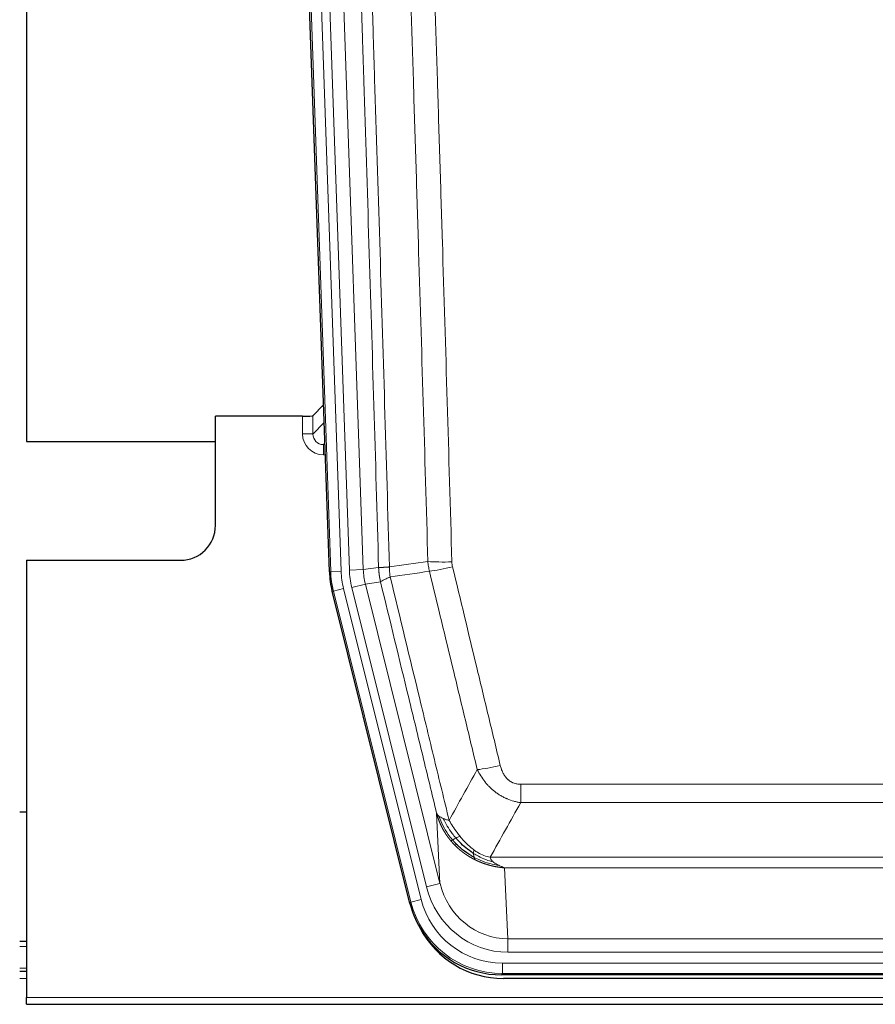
# Model space of a CAD drawing. Header units: inches. Extents: x 0 to 20790, y -12 to 14700.
# Tile 16 of 256: x 3701 to 3946, y 4053 to 4334. Entities that reach past the tile are written whole.
import ezdxf

# ---------------------------------------------------------------- set-up
doc = ezdxf.new("R2010")
doc.units = ezdxf.units.IN
doc.layers.add('1', color=7, linetype='Continuous', true_color=0xffffff)

msp = doc.modelspace()

# ---------------------------------------------------------------- linework, layer by layer
at = {"layer": '1', "color": 2, "linetype": 'Continuous', "lineweight": 25}
for p, q in [((3702.914, 4637.241), (3702.914, 4213.731)), ((3789.51, 4176.466), (3776.393, 4552.111)), ((3787.843, 4224.203), (3784.816, 4221.068)), ((3781.817, 4220.967), (3756.915, 4220.967)), ((3756.915, 4189.731), (3756.915, 4220.967)), ((3702.914, 4213.731), (3756.914, 4213.731)), ((3702.915, 4179.731), (3746.915, 4179.731)), ((3702.915, 4179.731), (3702.915, 4054.701)), ((3812.549, 4081.626), (3790.295, 4170.884)), ((3702.976, 4107.731), (3700.941, 4107.731)), ((3702.907, 4070.731), (3700.923, 4070.731)), ((3702.907, 4062.132), (3700.923, 4062.132)), ((4055.118, 4061.186), (3838.711, 4061.186)), ((4054.526, 4060.144), (3839.303, 4060.144)), ((3702.915, 4052.754), (3702.915, 4054.701)), ((3702.915, 4052.754), (4190.915, 4052.754))]:
    msp.add_line(p, q, dxfattribs=at)
at = {"layer": '1', "color": 110, "linetype": 'Continuous', "lineweight": 13}
for p, q in [((3789.884, 4176.518), (3776.773, 4551.961)), ((3779.767, 4552.066), (3792.878, 4176.623)), ((3782.159, 4551.124), (3795.225, 4176.953)), ((3786.151, 4551.263), (3799.217, 4177.092)), ((3784.816, 4221.068), (3784.805, 4215.837)), ((3781.807, 4215.919), (3781.817, 4220.967)), ((3784.805, 4215.837), (3788.019, 4219.165)), ((3788.225, 4213.272), (3787.798, 4212.83)), ((3787.798, 4212.83), (3788.241, 4212.83)), ((3787.798, 4212.83), (3787.798, 4209.91)), ((3787.798, 4209.91), (3788.343, 4209.91)), ((3789.51, 4176.466), (3789.884, 4176.518)), ((3792.878, 4176.623), (3789.884, 4176.518)), ((3795.225, 4176.953), (3799.217, 4177.092)), ((3799.217, 4177.092), (3803.594, 4177.707)), ((3804.15, 4173.569), (3799.798, 4172.957)), ((3790.668, 4170.936), (3790.295, 4170.884)), ((3793.575, 4171.661), (3790.668, 4170.936)), ((3812.842, 4082.002), (3790.668, 4170.936)), ((3793.575, 4171.661), (3815.749, 4082.726)), ((3795.923, 4171.991), (3799.798, 4172.957)), ((3817.275, 4086.353), (3795.923, 4171.991)), ((3799.798, 4172.957), (3821.15, 4087.319)), ((3844.243, 4115.674), (4049.586, 4115.674)), ((3844.243, 4110.433), (3844.243, 4115.674)), ((4049.586, 4110.433), (3844.243, 4110.433)), ((3821.15, 4087.319), (3820.193, 4107.375)), ((3835.512, 4094.814), (4058.317, 4094.814)), ((3839.625, 4091.784), (3840.593, 4071.505)), ((4054.205, 4091.784), (3839.625, 4091.784)), ((3817.275, 4086.353), (3821.15, 4087.319)), ((3812.549, 4081.626), (3812.842, 4082.002)), ((3815.749, 4082.726), (3812.842, 4082.002)), ((3702.907, 4069.276), (3700.923, 4069.276)), ((3840.593, 4071.505), (4053.236, 4071.505)), ((3840.593, 4067.641), (3840.593, 4071.505)), ((4053.236, 4067.641), (3840.593, 4067.641)), ((3839.004, 4061.561), (3839.004, 4064.557)), ((3839.004, 4064.557), (4054.825, 4064.557)), ((3702.907, 4063.102), (3700.923, 4063.102)), ((3839.004, 4061.561), (3838.711, 4061.186)), ((4054.825, 4061.561), (3839.004, 4061.561)), ((3702.907, 4060.132), (3700.923, 4060.132)), ((3702.915, 4054.701), (4190.915, 4054.701))]:
    msp.add_line(p, q, dxfattribs=at)
at = {"layer": '1', "color": 2, "linetype": 'Continuous', "lineweight": 25}
msp.add_arc((3746.915, 4189.731), 10, 270, 0, dxfattribs=at)
for centre, major_axis, ratio, start_param, end_param in [((3781.818, 4221.071), (-3, 0), 0.0349646, 1.5706703, 3.1078402), ((3816.531, 4177.417, 0), (26.774, 3.763), 0.9986144, 3.0370169, 3.2461684), ((3838.769, 4088.223, 0), (16.66, 21.323), 0.9977958, 2.4794378, 2.7643876), ((3839.329, 4087.16, 0), (16.639, 21.297), 0.9990195, 2.7203481, 3.8043419), ((3838.769, 4088.223, 0), (16.66, 21.323), 0.9977958, 2.7643876, 3.8037475)]:
    msp.add_ellipse(centre, major_axis=major_axis, ratio=ratio, start_param=start_param, end_param=end_param, dxfattribs=at)
at = {"layer": '1', "color": 110, "linetype": 'Continuous', "lineweight": 13}
for centre, major_axis, ratio, start_param, end_param in [((3787.81, 4215.919), (-3.237, -5.067), 0.9977321, 5.2798208, 6.8506171), ((3781.807, 4215.841), (-3, 0.006), 0.0261769, 3.175273, 4.7124429), ((3787.81, 4215.841), (-1.726, -2.474), 0.9943829, 5.3201387, 6.890935), ((3824.548, 4180.412), (-9.996, -0.288), 0.1133347, 0.8101184, 1.5675278), ((3816.896, 4177.469), (-26.766, -3.762), 0.9989218, 6.1786096, 6.387761), ((3816.896, 4177.469, 0), (23.799, 3.345), 0.9986144, 3.0370169, 3.2461684), ((3819.243, 4177.798), (-23.799, -3.345), 0.9986144, 6.1786096, 6.387761), ((3819.243, 4177.798), (-19.844, -2.789), 0.9980617, 6.1786096, 6.387761), ((3824.735, 4179.006), (-9.719, -2.353), 0.1107863, 0.7983441, 1.5439815), ((3838.396, 4122.431), (-9.722, -2.342), 0.1329353, 0.7958322, 1.5387903), ((3840.514, 4092.488, 0), (1.185, -24.82), 0.9658521, 4.9157844, 6.2370968), ((3840.514, 4092.488), (1.001, -20.961), 0.9530564, 4.9157844, 6.2370968), ((3839.056, 4088.59), (-16.651, -21.313), 0.9982842, 5.6210305, 6.9453401), ((3839.056, 4088.59, 0), (14.809, 18.954), 0.9977958, 2.4794378, 3.8037475)]:
    msp.add_ellipse(centre, major_axis=major_axis, ratio=ratio, start_param=start_param, end_param=end_param, dxfattribs=at)
for points, knots in [([(3794.454, 4550.672), (3795.026, 4535.117), (3796.153, 4504.007), (3797.798, 4457.342), (3798.865, 4426.232), (3799.653, 4402.9), (3800.044, 4391.233), (3800.496, 4377.622), (3800.688, 4371.789), (3800.816, 4367.9), (3800.88, 4365.956), (3801.199, 4356.235), (3801.579, 4344.571), (3802.017, 4330.968), (3802.203, 4325.14), (3802.327, 4321.254), (3802.389, 4319.311), (3802.945, 4301.828), (3803.918, 4270.772), (3805.329, 4224.262), (3806.237, 4193.304), (3806.683, 4177.838)], [0, 0, 0, 0, 0.125, 0.25, 0.375, 0.375, 0.4375, 0.46875, 0.484375, 0.484375, 0.5, 0.5, 0.5625, 0.59375, 0.609375, 0.609375, 0.625, 0.625, 0.75, 0.875, 1, 1, 1, 1]), ([(3803.594, 4177.707), (3803.149, 4193.118), (3802.243, 4223.963), (3800.836, 4270.304), (3799.866, 4301.248), (3799.312, 4318.667), (3799.25, 4320.603), (3799.126, 4324.475), (3798.94, 4330.282), (3798.504, 4343.836), (3798.125, 4355.457), (3797.807, 4365.144), (3797.743, 4367.081), (3797.616, 4370.956), (3797.424, 4376.768), (3796.974, 4390.33), (3796.583, 4401.954), (3795.797, 4425.203), (3794.734, 4456.201), (3793.093, 4502.699), (3791.969, 4533.697), (3791.399, 4549.196)], [0, 0, 0, 0, 0.125, 0.25, 0.375, 0.375, 0.390625, 0.390625, 0.40625, 0.4375, 0.5, 0.5, 0.515625, 0.515625, 0.53125, 0.5625, 0.625, 0.625, 0.75, 0.875, 1, 1, 1, 1]), ([(3817.68, 4179.392), (3817.242, 4194.611), (3816.35, 4225.074), (3815.428, 4255.583), (3814.726, 4278.483), (3814.489, 4286.119), (3814.013, 4301.398), (3813.773, 4309.04), (3813.046, 4331.976), (3812.555, 4347.273), (3811.93, 4366.403), (3811.805, 4370.229), (3811.553, 4377.881), (3811.174, 4389.359), (3810.791, 4400.837), (3810.02, 4423.793), (3808.976, 4454.402), (3807.366, 4500.317), (3806.264, 4530.927), (3805.706, 4546.233)], [0, 0, 0, 0, 0.125, 0.25, 0.25, 0.3125, 0.3125, 0.375, 0.375, 0.5, 0.5, 0.53125, 0.53125, 0.5625, 0.625, 0.625, 0.75, 0.875, 1, 1, 1, 1]), ([(3812.589, 4546.576), (3813.147, 4531.252), (3814.247, 4500.603), (3815.855, 4454.631), (3816.897, 4423.984), (3817.668, 4400.999), (3818.05, 4389.506), (3818.429, 4378.014), (3818.68, 4370.353), (3818.805, 4366.522), (3819.429, 4347.368), (3819.92, 4332.052), (3820.645, 4309.088), (3820.885, 4301.436), (3821.361, 4286.138), (3821.597, 4278.493), (3822.299, 4255.564), (3823.22, 4225.016), (3824.11, 4194.516), (3824.548, 4179.278)], [0, 0, 0, 0, 0.125, 0.25, 0.375, 0.375, 0.4375, 0.46875, 0.46875, 0.5, 0.5, 0.625, 0.625, 0.6875, 0.6875, 0.75, 0.75, 0.875, 1, 1, 1, 1]), ([(3824.735, 4177.867), (3824.679, 4178.099), (3824.636, 4178.332), (3824.573, 4178.803), (3824.555, 4179.04), (3824.548, 4179.278)], [0, 0, 0, 0, 0.5, 0.5, 1, 1, 1, 1]), ([(3803.594, 4177.707), (3803.595, 4177.707), (3803.597, 4177.707), (3803.6, 4177.707), (3803.603, 4177.706), (3803.607, 4177.706), (3803.61, 4177.706), (3803.614, 4177.705), (3803.619, 4177.705), (3803.623, 4177.705), (3803.628, 4177.705), (3803.633, 4177.704), (3803.639, 4177.704), (3803.644, 4177.704), (3803.65, 4177.704), (3803.656, 4177.703), (3803.663, 4177.703), (3803.669, 4177.703), (3803.676, 4177.703), (3803.683, 4177.703), (3803.69, 4177.702), (3803.698, 4177.702), (3803.706, 4177.702), (3803.714, 4177.702), (3803.722, 4177.702), (3803.731, 4177.701), (3803.74, 4177.701), (3803.749, 4177.701), (3803.758, 4177.701), (3803.768, 4177.701), (3803.778, 4177.701), (3803.788, 4177.701), (3803.798, 4177.701), (3803.809, 4177.701), (3803.82, 4177.701), (3803.831, 4177.7), (3803.842, 4177.7), (3803.854, 4177.7), (3803.866, 4177.7), (3803.878, 4177.7), (3803.89, 4177.7), (3803.903, 4177.7), (3803.916, 4177.7), (3803.929, 4177.7), (3803.942, 4177.7), (3803.956, 4177.7), (3803.97, 4177.7), (3803.984, 4177.701), (3803.998, 4177.701), (3804.013, 4177.701), (3804.028, 4177.701), (3804.043, 4177.701), (3804.058, 4177.701), (3804.074, 4177.701), (3804.089, 4177.701), (3804.105, 4177.701), (3804.122, 4177.702), (3804.138, 4177.702), (3804.155, 4177.702), (3804.172, 4177.702), (3804.189, 4177.703), (3804.207, 4177.703), (3804.224, 4177.703), (3804.242, 4177.703), (3804.26, 4177.704), (3804.279, 4177.704), (3804.298, 4177.704), (3804.316, 4177.704), (3804.336, 4177.705), (3804.355, 4177.705), (3804.375, 4177.706), (3804.394, 4177.706), (3804.414, 4177.706), (3804.435, 4177.707), (3804.455, 4177.707), (3804.476, 4177.708), (3804.503, 4177.708), (3804.537, 4177.709), (3804.578, 4177.71), (3804.619, 4177.711), (3804.662, 4177.712), (3804.705, 4177.714), (3804.749, 4177.715), (3804.794, 4177.717), (3804.84, 4177.719), (3804.886, 4177.72), (3804.933, 4177.722), (3804.981, 4177.724), (3805.03, 4177.727), (3805.079, 4177.729), (3805.129, 4177.731), (3805.18, 4177.734), (3805.232, 4177.736), (3805.284, 4177.739), (3805.337, 4177.742), (3805.391, 4177.745), (3805.446, 4177.748), (3805.501, 4177.751), (3805.557, 4177.755), (3805.614, 4177.758), (3805.672, 4177.762), (3805.73, 4177.766), (3805.789, 4177.77), (3805.848, 4177.774), (3805.909, 4177.778), (3805.97, 4177.782), (3806.031, 4177.787), (3806.093, 4177.791), (3806.156, 4177.796), (3806.22, 4177.8), (3806.284, 4177.805), (3806.349, 4177.81), (3806.415, 4177.816), (3806.481, 4177.821), (3806.548, 4177.826), (3806.615, 4177.832), (3806.661, 4177.836), (3806.683, 4177.838)], [0, 0, 0, 0, 0.0066687, 0.0133374, 0.0200061, 0.0266746, 0.0333432, 0.0400116, 0.0466801, 0.0533484, 0.0600168, 0.066685, 0.0733532, 0.0800214, 0.0866895, 0.0933575, 0.1000255, 0.1066935, 0.1133614, 0.1200292, 0.126697, 0.1333647, 0.1400324, 0.1467001, 0.1533676, 0.1600352, 0.1667026, 0.1733701, 0.1800374, 0.1867047, 0.193372, 0.2000392, 0.2067064, 0.2133735, 0.2200405, 0.2267075, 0.2333745, 0.2400414, 0.2467082, 0.253375, 0.2600418, 0.2667085, 0.2733751, 0.2800417, 0.2867082, 0.2933747, 0.3000412, 0.3067075, 0.3133739, 0.3200401, 0.3267064, 0.3333725, 0.3400387, 0.3467047, 0.3533708, 0.3600367, 0.3667026, 0.3733685, 0.3800343, 0.3867001, 0.3933658, 0.4000315, 0.4066971, 0.4133626, 0.4200281, 0.4266936, 0.433359, 0.4400243, 0.4466896, 0.4533549, 0.4600201, 0.4666852, 0.4733503, 0.4800154, 0.4866804, 0.4933453, 0.5000102, 0.5125098, 0.5250093, 0.5375088, 0.5500082, 0.5625077, 0.5750071, 0.5875066, 0.600006, 0.6125054, 0.6250049, 0.6375043, 0.6500037, 0.6625032, 0.6750026, 0.6875021, 0.7000016, 0.7125011, 0.7250006, 0.7375001, 0.7499997, 0.7624993, 0.7749989, 0.7874985, 0.7999982, 0.812498, 0.8249977, 0.8374975, 0.8499974, 0.8624973, 0.8749972, 0.8874972, 0.8999973, 0.9124974, 0.9249976, 0.9374978, 0.9499981, 0.9624985, 0.9749989, 0.9874994, 1, 1, 1, 1]), ([(3804.15, 4173.569), (3804.145, 4173.59), (3804.135, 4173.632), (3804.12, 4173.696), (3804.105, 4173.762), (3804.089, 4173.828), (3804.074, 4173.896), (3804.059, 4173.965), (3804.043, 4174.036), (3804.028, 4174.107), (3804.013, 4174.18), (3803.997, 4174.255), (3803.982, 4174.33), (3803.966, 4174.407), (3803.951, 4174.486), (3803.936, 4174.565), (3803.921, 4174.646), (3803.906, 4174.728), (3803.891, 4174.811), (3803.876, 4174.896), (3803.862, 4174.982), (3803.847, 4175.07), (3803.833, 4175.158), (3803.819, 4175.248), (3803.805, 4175.339), (3803.791, 4175.432), (3803.778, 4175.526), (3803.757, 4175.677), (3803.731, 4175.879), (3803.703, 4176.126), (3803.679, 4176.355), (3803.66, 4176.566), (3803.644, 4176.76), (3803.631, 4176.935), (3803.621, 4177.093), (3803.613, 4177.232), (3803.607, 4177.353), (3803.603, 4177.457), (3803.599, 4177.542), (3803.597, 4177.609), (3803.595, 4177.658), (3803.594, 4177.689), (3803.594, 4177.703), (3803.594, 4177.707)], [0, 0, 0, 0, 0.0155037, 0.0313049, 0.0474035, 0.0637997, 0.0804935, 0.097485, 0.1147743, 0.1323613, 0.1502462, 0.1684289, 0.1869096, 0.2056883, 0.224765, 0.2441397, 0.2638126, 0.2837835, 0.3040527, 0.32462, 0.3454856, 0.3666494, 0.3881116, 0.409872, 0.4319308, 0.454288, 0.4769435, 0.4998975, 0.5635611, 0.6228928, 0.6778927, 0.7285606, 0.7748966, 0.8169007, 0.8545729, 0.8879131, 0.9169214, 0.9415977, 0.9619421, 0.9779545, 0.989635, 0.9969835, 1, 1, 1, 1]), ([(3806.895, 4175.004), (3806.82, 4175.47), (3806.778, 4175.939), (3806.72, 4176.884), (3806.704, 4177.36), (3806.683, 4177.838)], [0, 0, 0, 0, 0.5, 0.5, 1, 1, 1, 1]), ([(3831.816, 4119.87), (3830.681, 4124.591), (3829.544, 4129.313), (3827.269, 4138.761), (3826.131, 4143.487), (3822.711, 4157.668), (3820.427, 4167.128), (3818.139, 4176.593)], [0, 0, 0, 0, 0.25, 0.25, 0.5, 0.5, 1, 1, 1, 1]), ([(3824.735, 4177.867), (3827.021, 4168.388), (3829.302, 4158.916), (3832.717, 4144.715), (3833.855, 4139.983), (3836.127, 4130.521), (3837.262, 4125.792), (3838.396, 4121.065)], [0, 0, 0, 0, 0.5, 0.5, 0.75, 0.75, 1, 1, 1, 1]), ([(3804.15, 4173.569), (3804.172, 4173.62), (3804.249, 4173.686), (3804.513, 4173.853), (3804.699, 4173.953), (3805.17, 4174.19), (3805.456, 4174.327), (3806.114, 4174.637), (3806.487, 4174.811), (3806.895, 4175.004)], [0, 0, 0, 0, 0.25, 0.25, 0.5, 0.5, 0.75, 0.75, 1, 1, 1, 1]), ([(3820.193, 4107.375), (3818.862, 4112.882), (3817.53, 4118.392), (3814.862, 4129.417), (3813.526, 4134.931), (3809.516, 4151.48), (3806.836, 4162.521), (3804.15, 4173.569)], [0, 0, 0, 0, 0.25, 0.25, 0.5, 0.5, 1, 1, 1, 1]), ([(3806.895, 4175.004), (3809.718, 4163.379), (3812.533, 4151.763), (3816.747, 4134.351), (3818.15, 4128.55), (3820.952, 4116.952), (3822.351, 4111.155), (3823.749, 4105.361)], [0, 0, 0, 0, 0.5, 0.5, 0.75, 0.75, 1, 1, 1, 1]), ([(3844.243, 4110.433), (3843.909, 4110.481), (3843.575, 4110.54), (3842.912, 4110.679), (3842.584, 4110.759), (3841.608, 4111.03), (3840.971, 4111.251), (3840.268, 4111.549), (3840.19, 4111.582), (3840.035, 4111.651), (3839.957, 4111.686), (3839.726, 4111.793), (3839.573, 4111.867), (3839.118, 4112.095), (3838.523, 4112.419), (3837.951, 4112.78), (3837.529, 4113.065), (3837.321, 4113.212), (3837.115, 4113.363), (3836.979, 4113.465), (3836.911, 4113.517), (3836.306, 4113.986), (3835.798, 4114.435), (3835.078, 4115.151), (3834.846, 4115.397), (3834.507, 4115.777), (3834.396, 4115.906), (3834.178, 4116.167), (3834.07, 4116.299), (3833.543, 4116.966), (3833.155, 4117.52), (3832.44, 4118.667), (3832.114, 4119.259), (3831.816, 4119.87)], [0, 0, 0, 0, 0.0625, 0.0625, 0.125, 0.125, 0.25, 0.25, 0.265625, 0.265625, 0.28125, 0.28125, 0.3125, 0.3125, 0.375, 0.4375, 0.4375, 0.46875, 0.484375, 0.484375, 0.5, 0.5, 0.625, 0.625, 0.6875, 0.6875, 0.71875, 0.71875, 0.75, 0.75, 0.875, 0.875, 1, 1, 1, 1]), ([(3844.243, 4115.674), (3844.061, 4115.674), (3843.878, 4115.682), (3843.515, 4115.714), (3843.335, 4115.738), (3842.979, 4115.803), (3842.804, 4115.844), (3842.457, 4115.944), (3842.286, 4116.002), (3842.075, 4116.088), (3842.033, 4116.105), (3841.95, 4116.142), (3841.825, 4116.198), (3841.704, 4116.259), (3841.465, 4116.387), (3841.157, 4116.573), (3840.87, 4116.79), (3840.697, 4116.935), (3840.662, 4116.965), (3840.594, 4117.025), (3840.561, 4117.055), (3840.461, 4117.148), (3840.396, 4117.211), (3840.206, 4117.404), (3840.087, 4117.538), (3839.86, 4117.816), (3839.753, 4117.959), (3839.55, 4118.254), (3839.455, 4118.406), (3839.342, 4118.601), (3839.32, 4118.64), (3839.276, 4118.719), (3839.254, 4118.759), (3839.19, 4118.879), (3839.149, 4118.959), (3839.031, 4119.201), (3838.957, 4119.365), (3838.82, 4119.696), (3838.757, 4119.863), (3838.58, 4120.37), (3838.48, 4120.714), (3838.396, 4121.065)], [0, 0, 0, 0, 0.0625, 0.0625, 0.125, 0.125, 0.1875, 0.1875, 0.25, 0.25, 0.265625, 0.265625, 0.28125, 0.3125, 0.3125, 0.375, 0.4375, 0.4375, 0.453125, 0.453125, 0.46875, 0.46875, 0.5, 0.5, 0.5625, 0.5625, 0.625, 0.625, 0.6875, 0.6875, 0.703125, 0.703125, 0.71875, 0.71875, 0.75, 0.75, 0.8125, 0.8125, 0.875, 0.875, 1, 1, 1, 1]), ([(3824.224, 4099.548), (3824.213, 4099.562), (3824.19, 4099.59), (3824.155, 4099.632), (3824.119, 4099.675), (3824.083, 4099.719), (3824.047, 4099.763), (3824.011, 4099.809), (3823.974, 4099.855), (3823.936, 4099.901), (3823.899, 4099.949), (3823.861, 4099.997), (3823.822, 4100.046), (3823.783, 4100.096), (3823.744, 4100.146), (3823.705, 4100.197), (3823.665, 4100.249), (3823.625, 4100.302), (3823.584, 4100.355), (3823.544, 4100.41), (3823.503, 4100.465), (3823.461, 4100.521), (3823.42, 4100.577), (3823.378, 4100.635), (3823.336, 4100.693), (3823.293, 4100.752), (3823.251, 4100.812), (3823.208, 4100.873), (3823.164, 4100.934), (3823.121, 4100.997), (3823.077, 4101.06), (3823.033, 4101.124), (3822.989, 4101.189), (3822.945, 4101.255), (3822.901, 4101.321), (3822.856, 4101.388), (3822.811, 4101.457), (3822.766, 4101.526), (3822.721, 4101.596), (3822.676, 4101.667), (3822.63, 4101.738), (3822.585, 4101.811), (3822.539, 4101.884), (3822.494, 4101.959), (3822.448, 4102.034), (3822.402, 4102.11), (3822.356, 4102.187), (3822.31, 4102.265), (3822.264, 4102.344), (3822.217, 4102.423), (3822.171, 4102.504), (3822.125, 4102.585), (3822.079, 4102.668), (3822.032, 4102.751), (3821.986, 4102.836), (3821.94, 4102.921), (3821.894, 4103.007), (3821.848, 4103.094), (3821.802, 4103.182), (3821.756, 4103.271), (3821.71, 4103.361), (3821.664, 4103.452), (3821.618, 4103.544), (3821.573, 4103.636), (3821.527, 4103.73), (3821.482, 4103.825), (3821.437, 4103.921), (3821.392, 4104.017), (3821.347, 4104.115), (3821.302, 4104.213), (3821.258, 4104.313), (3821.214, 4104.413), (3821.17, 4104.515), (3821.126, 4104.617), (3821.083, 4104.721), (3821.04, 4104.825), (3820.997, 4104.931), (3820.954, 4105.037), (3820.912, 4105.145), (3820.87, 4105.253), (3820.829, 4105.362), (3820.788, 4105.473), (3820.747, 4105.584), (3820.707, 4105.697), (3820.667, 4105.81), (3820.627, 4105.924), (3820.588, 4106.04), (3820.55, 4106.156), (3820.511, 4106.273), (3820.474, 4106.392), (3820.437, 4106.511), (3820.4, 4106.632), (3820.364, 4106.753), (3820.329, 4106.875), (3820.294, 4106.999), (3820.259, 4107.123), (3820.226, 4107.249), (3820.204, 4107.333), (3820.193, 4107.375)], [0, 0, 0, 0, 0.0060657, 0.012223, 0.0184718, 0.0248123, 0.0312443, 0.0377679, 0.0443831, 0.0510899, 0.0578883, 0.0647782, 0.0717598, 0.0788329, 0.0859977, 0.093254, 0.1006019, 0.1080414, 0.1155725, 0.1231952, 0.1309095, 0.1387154, 0.1466129, 0.1546019, 0.1626826, 0.1708549, 0.1791188, 0.1874742, 0.1959213, 0.20446, 0.2130903, 0.2218121, 0.2306256, 0.2395307, 0.2485274, 0.2576156, 0.2667955, 0.276067, 0.2854301, 0.2948848, 0.3044311, 0.314069, 0.3237985, 0.3336196, 0.3435324, 0.3535367, 0.3636326, 0.3738202, 0.3840993, 0.3944701, 0.4049324, 0.4154864, 0.426132, 0.4368691, 0.4476979, 0.4586183, 0.4696303, 0.480734, 0.4919292, 0.503216, 0.5145945, 0.5260645, 0.5376262, 0.5492795, 0.5610244, 0.5728609, 0.584789, 0.5968087, 0.60892, 0.621123, 0.6334175, 0.6458037, 0.6582815, 0.6708509, 0.6835119, 0.6962645, 0.7091087, 0.7220445, 0.735072, 0.748191, 0.7614017, 0.774704, 0.7880979, 0.8015834, 0.8151605, 0.8288293, 0.8425896, 0.8564416, 0.8703852, 0.8844204, 0.8985472, 0.9127656, 0.9270756, 0.9414773, 0.9559705, 0.9705554, 0.9852319, 1, 1, 1, 1]), ([(3820.193, 4107.375), (3820.25, 4107.231), (3820.332, 4107.094), (3820.545, 4106.833), (3820.677, 4106.709), (3820.832, 4106.592)], [0, 0, 0, 0, 0.5, 0.5, 1, 1, 1, 1]), ([(3824.715, 4099.778), (3824.28, 4100.288), (3823.87, 4100.818), (3822.34, 4103), (3821.444, 4104.779), (3820.832, 4106.592)], [0, 0, 0, 0, 0.25, 0.25, 1, 1, 1, 1]), ([(3820.832, 4106.592), (3820.988, 4106.466), (3821.168, 4106.347), (3821.572, 4106.123), (3821.797, 4106.018), (3822.042, 4105.92)], [0, 0, 0, 0, 0.5, 0.5, 1, 1, 1, 1]), ([(3825.7, 4100.305), (3825.329, 4100.737), (3824.972, 4101.181), (3823.612, 4103), (3822.741, 4104.455), (3822.042, 4105.92)], [0, 0, 0, 0, 0.25, 0.25, 1, 1, 1, 1]), ([(3822.042, 4105.92), (3822.288, 4105.813), (3822.555, 4105.713), (3823.125, 4105.527), (3823.429, 4105.441), (3823.749, 4105.361)], [0, 0, 0, 0, 0.5, 0.5, 1, 1, 1, 1]), ([(3826.925, 4100.754), (3826.626, 4101.124), (3826.335, 4101.502), (3825.209, 4103.032), (3824.442, 4104.22), (3823.749, 4105.361)], [0, 0, 0, 0, 0.25, 0.25, 1, 1, 1, 1]), ([(3824.715, 4099.778), (3824.745, 4099.795), (3824.778, 4099.813), (3824.912, 4099.888), (3825.025, 4099.951), (3825.275, 4100.087), (3825.411, 4100.159), (3825.602, 4100.257), (3825.651, 4100.281), (3825.7, 4100.305)], [0, 0, 0, 0, 0.125, 0.125, 0.5, 0.5, 0.875, 0.875, 1, 1, 1, 1]), ([(3825.7, 4100.305), (3825.799, 4100.353), (3825.9, 4100.401), (3826.157, 4100.515), (3826.315, 4100.579), (3826.625, 4100.686), (3826.779, 4100.728), (3826.925, 4100.754)], [0, 0, 0, 0, 0.25, 0.25, 0.625, 0.625, 1, 1, 1, 1]), ([(3830.894, 4096.876), (3830.714, 4097.006), (3830.535, 4097.141), (3829.828, 4097.7), (3829.314, 4098.16), (3828.319, 4099.141), (3827.84, 4099.662), (3827.226, 4100.386), (3827.074, 4100.569), (3826.925, 4100.754)], [0, 0, 0, 0, 0.125, 0.125, 0.5, 0.5, 0.875, 0.875, 1, 1, 1, 1]), ([(3824.224, 4099.548), (3824.26, 4099.555), (3824.303, 4099.569), (3824.408, 4099.615), (3824.471, 4099.646), (3824.597, 4099.713), (3824.653, 4099.744), (3824.715, 4099.778)], [0, 0, 0, 0, 0.375, 0.375, 0.75, 0.75, 1, 1, 1, 1]), ([(3831.227, 4094.065), (3831.205, 4094.076), (3831.161, 4094.098), (3831.095, 4094.131), (3831.029, 4094.164), (3830.963, 4094.198), (3830.897, 4094.231), (3830.831, 4094.266), (3830.765, 4094.3), (3830.699, 4094.335), (3830.632, 4094.37), (3830.566, 4094.405), (3830.499, 4094.441), (3830.433, 4094.477), (3830.366, 4094.513), (3830.3, 4094.55), (3830.233, 4094.587), (3830.166, 4094.624), (3830.1, 4094.662), (3830.033, 4094.7), (3829.966, 4094.738), (3829.899, 4094.777), (3829.832, 4094.816), (3829.765, 4094.855), (3829.699, 4094.895), (3829.632, 4094.935), (3829.565, 4094.975), (3829.498, 4095.016), (3829.431, 4095.057), (3829.363, 4095.098), (3829.296, 4095.14), (3829.229, 4095.182), (3829.162, 4095.224), (3829.095, 4095.267), (3829.028, 4095.31), (3828.961, 4095.354), (3828.894, 4095.397), (3828.827, 4095.442), (3828.76, 4095.486), (3828.693, 4095.531), (3828.625, 4095.576), (3828.558, 4095.622), (3828.491, 4095.668), (3828.424, 4095.714), (3828.357, 4095.761), (3828.29, 4095.808), (3828.223, 4095.855), (3828.156, 4095.903), (3828.089, 4095.951), (3828.022, 4095.999), (3827.955, 4096.048), (3827.889, 4096.097), (3827.822, 4096.147), (3827.755, 4096.197), (3827.688, 4096.247), (3827.621, 4096.298), (3827.555, 4096.349), (3827.488, 4096.401), (3827.422, 4096.453), (3827.355, 4096.505), (3827.289, 4096.557), (3827.222, 4096.61), (3827.156, 4096.664), (3827.09, 4096.718), (3827.024, 4096.772), (3826.958, 4096.826), (3826.891, 4096.881), (3826.826, 4096.936), (3826.76, 4096.992), (3826.694, 4097.048), (3826.628, 4097.105), (3826.563, 4097.162), (3826.497, 4097.219), (3826.432, 4097.277), (3826.366, 4097.335), (3826.301, 4097.393), (3826.236, 4097.452), (3826.171, 4097.511), (3826.106, 4097.571), (3826.041, 4097.631), (3825.976, 4097.691), (3825.912, 4097.752), (3825.847, 4097.813), (3825.783, 4097.875), (3825.719, 4097.937), (3825.655, 4097.999), (3825.591, 4098.062), (3825.527, 4098.126), (3825.463, 4098.189), (3825.4, 4098.253), (3825.336, 4098.318), (3825.273, 4098.383), (3825.21, 4098.448), (3825.147, 4098.514), (3825.084, 4098.58), (3825.022, 4098.646), (3824.959, 4098.713), (3824.897, 4098.78), (3824.835, 4098.848), (3824.773, 4098.916), (3824.711, 4098.985), (3824.65, 4099.054), (3824.588, 4099.123), (3824.527, 4099.193), (3824.466, 4099.263), (3824.405, 4099.334), (3824.345, 4099.405), (3824.284, 4099.476), (3824.244, 4099.524), (3824.224, 4099.548)], [0, 0, 0, 0, 0.0082024, 0.0164263, 0.0246716, 0.0329384, 0.0412265, 0.0495362, 0.0578672, 0.0662198, 0.0745938, 0.0829892, 0.0914062, 0.0998446, 0.1083045, 0.1167859, 0.1252887, 0.1338131, 0.1423589, 0.1509263, 0.1595151, 0.1681255, 0.1767574, 0.1854108, 0.1940858, 0.2027822, 0.2115002, 0.2202398, 0.2290008, 0.2377835, 0.2465876, 0.2554134, 0.2642606, 0.2731295, 0.2820199, 0.2909319, 0.2998654, 0.3088206, 0.3177973, 0.3267956, 0.3358154, 0.3448569, 0.35392, 0.3630047, 0.3721109, 0.3812388, 0.3903883, 0.3995594, 0.4087522, 0.4179665, 0.4272025, 0.4364601, 0.4457393, 0.4550402, 0.4643627, 0.4737069, 0.4830727, 0.4924601, 0.5018692, 0.5113, 0.5207524, 0.5302265, 0.5397222, 0.5492397, 0.5587788, 0.5683395, 0.577922, 0.5875261, 0.5971519, 0.6067994, 0.6164686, 0.6261595, 0.6358721, 0.6456064, 0.6553624, 0.6651401, 0.6749395, 0.6847606, 0.6946034, 0.704468, 0.7143542, 0.7242622, 0.734192, 0.7441434, 0.7541166, 0.7641115, 0.7741282, 0.7841666, 0.7942268, 0.8043087, 0.8144123, 0.8245377, 0.8346848, 0.8448538, 0.8550444, 0.8652568, 0.875491, 0.885747, 0.8960247, 0.9063242, 0.9166455, 0.9269886, 0.9373534, 0.9477401, 0.9581485, 0.9685787, 0.9790306, 0.9895044, 1, 1, 1, 1]), ([(3830.744, 4095.894), (3830.742, 4095.992), (3830.744, 4096.089), (3830.757, 4096.323), (3830.773, 4096.457), (3830.821, 4096.694), (3830.854, 4096.796), (3830.894, 4096.876)], [0, 0, 0, 0, 0.25, 0.25, 0.625, 0.625, 1, 1, 1, 1]), ([(3830.912, 4094.778), (3830.9, 4094.818), (3830.889, 4094.859), (3830.844, 4095.028), (3830.815, 4095.164), (3830.771, 4095.449), (3830.756, 4095.598), (3830.746, 4095.795), (3830.745, 4095.845), (3830.744, 4095.894)], [0, 0, 0, 0, 0.125, 0.125, 0.5, 0.5, 0.875, 0.875, 1, 1, 1, 1]), ([(3836.383, 4093.476), (3834.972, 4093.796), (3833.536, 4094.337), (3831.665, 4095.33), (3831.201, 4095.601), (3830.744, 4095.894)], [0, 0, 0, 0, 0.75, 0.75, 1, 1, 1, 1]), ([(3835.512, 4094.814), (3834.292, 4095.027), (3833.116, 4095.492), (3831.622, 4096.373), (3831.254, 4096.615), (3830.894, 4096.876)], [0, 0, 0, 0, 0.75, 0.75, 1, 1, 1, 1]), ([(3831.227, 4094.065), (3831.194, 4094.124), (3831.155, 4094.193), (3831.073, 4094.355), (3831.03, 4094.447), (3830.963, 4094.622), (3830.937, 4094.698), (3830.912, 4094.778)], [0, 0, 0, 0, 0.375, 0.375, 0.75, 0.75, 1, 1, 1, 1]), ([(3838.054, 4092.476), (3836.281, 4092.699), (3834.452, 4093.181), (3832.078, 4094.186), (3831.49, 4094.468), (3830.912, 4094.778)], [0, 0, 0, 0, 0.75, 0.75, 1, 1, 1, 1]), ([(3836.383, 4093.476), (3836.264, 4093.572), (3836.154, 4093.672), (3835.906, 4093.932), (3835.781, 4094.095), (3835.594, 4094.441), (3835.533, 4094.622), (3835.512, 4094.814)], [0, 0, 0, 0, 0.25, 0.25, 0.625, 0.625, 1, 1, 1, 1]), ([(3839.625, 4091.784), (3839.603, 4091.786), (3839.558, 4091.789), (3839.492, 4091.795), (3839.425, 4091.8), (3839.359, 4091.806), (3839.292, 4091.812), (3839.225, 4091.818), (3839.158, 4091.824), (3839.091, 4091.831), (3839.024, 4091.837), (3838.957, 4091.844), (3838.889, 4091.851), (3838.822, 4091.859), (3838.754, 4091.866), (3838.686, 4091.874), (3838.619, 4091.882), (3838.551, 4091.89), (3838.483, 4091.899), (3838.415, 4091.907), (3838.347, 4091.916), (3838.278, 4091.925), (3838.21, 4091.935), (3838.141, 4091.944), (3838.073, 4091.954), (3838.004, 4091.964), (3837.936, 4091.974), (3837.867, 4091.984), (3837.798, 4091.995), (3837.729, 4092.006), (3837.66, 4092.017), (3837.591, 4092.028), (3837.521, 4092.04), (3837.452, 4092.052), (3837.383, 4092.064), (3837.313, 4092.076), (3837.243, 4092.088), (3837.174, 4092.101), (3837.104, 4092.114), (3837.034, 4092.127), (3836.964, 4092.14), (3836.894, 4092.154), (3836.824, 4092.168), (3836.754, 4092.182), (3836.684, 4092.196), (3836.614, 4092.211), (3836.543, 4092.226), (3836.473, 4092.241), (3836.402, 4092.256), (3836.332, 4092.272), (3836.261, 4092.288), (3836.191, 4092.304), (3836.12, 4092.32), (3836.049, 4092.337), (3835.978, 4092.354), (3835.907, 4092.371), (3835.836, 4092.388), (3835.765, 4092.406), (3835.694, 4092.423), (3835.623, 4092.441), (3835.552, 4092.46), (3835.481, 4092.478), (3835.409, 4092.497), (3835.338, 4092.516), (3835.266, 4092.536), (3835.195, 4092.555), (3835.123, 4092.575), (3835.052, 4092.596), (3834.98, 4092.616), (3834.909, 4092.637), (3834.837, 4092.658), (3834.765, 4092.679), (3834.693, 4092.7), (3834.622, 4092.722), (3834.55, 4092.744), (3834.478, 4092.767), (3834.406, 4092.789), (3834.334, 4092.812), (3834.262, 4092.835), (3834.19, 4092.859), (3834.118, 4092.882), (3834.046, 4092.906), (3833.974, 4092.931), (3833.902, 4092.955), (3833.829, 4092.98), (3833.757, 4093.005), (3833.685, 4093.03), (3833.613, 4093.056), (3833.54, 4093.082), (3833.468, 4093.108), (3833.396, 4093.135), (3833.324, 4093.161), (3833.251, 4093.188), (3833.179, 4093.216), (3833.107, 4093.243), (3833.034, 4093.271), (3832.962, 4093.3), (3832.89, 4093.328), (3832.817, 4093.357), (3832.745, 4093.386), (3832.672, 4093.415), (3832.6, 4093.445), (3832.528, 4093.475), (3832.455, 4093.505), (3832.383, 4093.536), (3832.311, 4093.567), (3832.238, 4093.598), (3832.166, 4093.629), (3832.094, 4093.661), (3832.021, 4093.693), (3831.949, 4093.725), (3831.877, 4093.758), (3831.804, 4093.791), (3831.732, 4093.824), (3831.66, 4093.858), (3831.588, 4093.892), (3831.516, 4093.926), (3831.443, 4093.96), (3831.371, 4093.995), (3831.299, 4094.03), (3831.251, 4094.054), (3831.227, 4094.065)], [0, 0, 0, 0, 0.007775, 0.0155603, 0.0233558, 0.0311618, 0.038978, 0.0468046, 0.0546416, 0.0624889, 0.0703466, 0.0782147, 0.0860931, 0.093982, 0.1018813, 0.109791, 0.1177112, 0.1256417, 0.1335828, 0.1415343, 0.1494962, 0.1574687, 0.1654516, 0.173445, 0.1814489, 0.1894634, 0.1974883, 0.2055238, 0.2135699, 0.2216264, 0.2296936, 0.2377713, 0.2458596, 0.2539585, 0.2620679, 0.270188, 0.2783187, 0.28646, 0.2946119, 0.3027745, 0.3109477, 0.3191316, 0.3273261, 0.3355314, 0.3437472, 0.3519738, 0.3602111, 0.3684591, 0.3767178, 0.3849872, 0.3932673, 0.4015582, 0.4098598, 0.4181722, 0.4264954, 0.4348293, 0.443174, 0.4515295, 0.4598958, 0.4682728, 0.4766607, 0.4850594, 0.493469, 0.5018893, 0.5103206, 0.5187626, 0.5272155, 0.5356793, 0.544154, 0.5526395, 0.561136, 0.5696433, 0.5781615, 0.5866906, 0.5952307, 0.6037817, 0.6123436, 0.6209165, 0.6295003, 0.638095, 0.6467007, 0.6553174, 0.6639451, 0.6725838, 0.6812334, 0.6898941, 0.6985657, 0.7072484, 0.7159421, 0.7246468, 0.7333625, 0.7420893, 0.7508272, 0.759576, 0.768336, 0.777107, 0.7858891, 0.7946823, 0.8034866, 0.812302, 0.8211284, 0.829966, 0.8388147, 0.8476746, 0.8565455, 0.8654276, 0.8743209, 0.8832252, 0.8921408, 0.9010675, 0.9100054, 0.9189544, 0.9279147, 0.9368861, 0.9458688, 0.9548626, 0.9638676, 0.9728839, 0.9819114, 0.9909501, 1, 1, 1, 1]), ([(3838.054, 4092.476), (3837.98, 4092.511), (3837.906, 4092.547), (3837.61, 4092.694), (3837.388, 4092.812), (3836.961, 4093.062), (3836.756, 4093.194), (3836.503, 4093.38), (3836.442, 4093.427), (3836.383, 4093.476)], [0, 0, 0, 0, 0.125, 0.125, 0.5, 0.5, 0.875, 0.875, 1, 1, 1, 1]), ([(3839.625, 4091.784), (3839.472, 4091.85), (3839.296, 4091.924), (3838.913, 4092.088), (3838.706, 4092.177), (3838.348, 4092.338), (3838.202, 4092.405), (3838.054, 4092.476)], [0, 0, 0, 0, 0.375, 0.375, 0.75, 0.75, 1, 1, 1, 1])]:
    msp.add_open_spline(points, degree=3, knots=knots, dxfattribs=at)
for points in [[(3806.683, 4177.838), (3810.348, 4178.358), (3814.014, 4178.876), (3817.68, 4179.392)], [(3818.139, 4176.593), (3818.026, 4177.052), (3817.838, 4177.979), (3817.721, 4178.919), (3817.68, 4179.392)], [(3818.139, 4176.593), (3814.39, 4176.065), (3810.643, 4175.536), (3806.895, 4175.004)], [(3823.749, 4105.361), (3826.423, 4110.202), (3829.112, 4115.038), (3831.816, 4119.87)], [(3844.243, 4110.433), (3841.316, 4105.232), (3838.405, 4100.026), (3835.512, 4094.814)]]:
    msp.add_open_spline(points, degree=3, dxfattribs=at)
at = {"layer": '1', "color": 2, "linetype": 'Continuous', "lineweight": 25}
for points in [[(3830.744, 4095.894), (3830.515, 4096.04), (3830.288, 4096.191), (3829.386, 4096.817), (3828.727, 4097.333), (3827.457, 4098.444), (3826.847, 4099.04), (3826.075, 4099.877), (3825.886, 4100.089), (3825.7, 4100.305)], [(3830.912, 4094.778), (3830.624, 4094.933), (3830.337, 4095.095), (3829.203, 4095.773), (3828.38, 4096.345), (3826.815, 4097.605), (3826.074, 4098.293), (3825.156, 4099.273), (3824.932, 4099.523), (3824.715, 4099.778)]]:
    msp.add_open_spline(points, degree=3, knots=[0, 0, 0, 0, 0.125, 0.125, 0.5, 0.5, 0.875, 0.875, 1, 1, 1, 1], dxfattribs=at)

doc.saveas('drawing.dxf')
